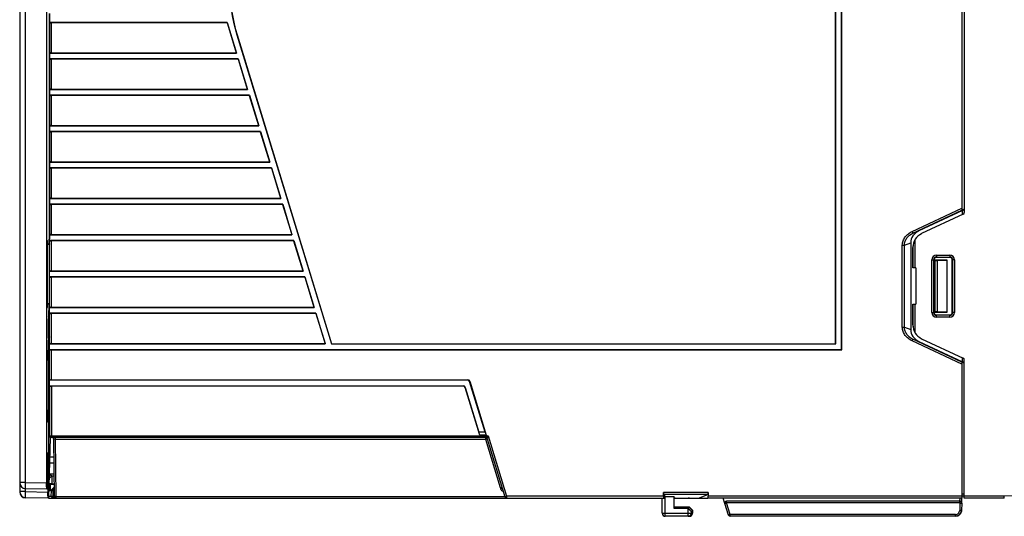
# Model space of a CAD drawing. Header units: millimetres. Extents: x -536 to 1170, y -857 to -283.
# Tile 26 of 38: x 613 to 776, y -551 to -469. Entities that reach past the tile are written whole.
import ezdxf

# ---------------------------------------------------------------- set-up
doc = ezdxf.new("R2010")
doc.units = ezdxf.units.MM
doc.header["$LTSCALE"] = 30.734
doc.layers.get('0').update_dxf_attribs({"linetype": 'CONTINUOUS'})

msp = doc.modelspace()

# ---------------------------------------------------------------- linework, layer by layer
at = {"linetype": 'Continuous'}
for p, q in [((613, -378.8), (613, -546.68)), ((613.98, -545.17), (613.98, -378.79)), ((617.45, -378.73), (617.45, -545.23)), ((748.73, -523.21), (748.73, -396.25)), ((748.76, -523.24), (748.76, -396.22)), ((747.75, -522.23), (747.75, -397.23)), ((747.77, -522.25), (747.77, -397.21)), ((768.6, -423.26), (768.6, -500.2)), ((769, -422.89), (769, -500.58)), ((617.9, -467.7), (617.9, -504.93)), ((617.9, -505.76), (617.9, -467.7)), ((617.9, -505.76), (617.9, -467.7)), ((617.93, -469.21), (617.93, -468.25)), ((617.93, -474.25), (617.93, -469.21)), ((647.26, -469.21), (617.93, -469.21)), ((618.23, -474.22), (618.23, -469.24)), ((647.24, -469.24), (618.23, -469.24)), ((647.26, -469.21), (647.24, -469.24)), ((647.24, -469.24), (648.76, -474.22)), ((647.26, -469.21), (648.8, -474.25)), ((648.87, -471.22), (664.48, -522.25)), ((648.89, -471.21), (664.49, -522.23)), ((617.93, -475.21), (617.93, -474.25)), ((617.93, -474.25), (648.8, -474.25)), ((618.23, -474.22), (648.76, -474.22)), ((648.8, -474.25), (648.76, -474.22)), ((617.93, -480.25), (617.93, -475.21)), ((649.09, -475.21), (617.93, -475.21)), ((618.23, -480.22), (618.23, -475.24)), ((649.07, -475.24), (618.23, -475.24)), ((649.09, -475.21), (649.07, -475.24)), ((649.07, -475.24), (650.59, -480.22)), ((649.09, -475.21), (650.63, -480.25)), ((617.93, -481.21), (617.93, -480.25)), ((617.93, -480.25), (650.63, -480.25)), ((617.93, -486.25), (617.93, -481.21)), ((650.93, -481.21), (617.93, -481.21)), ((618.23, -480.22), (650.59, -480.22)), ((618.23, -486.22), (618.23, -481.24)), ((650.9, -481.24), (618.23, -481.24)), ((650.63, -480.25), (650.59, -480.22)), ((650.93, -481.21), (650.9, -481.24)), ((650.9, -481.24), (652.43, -486.22)), ((650.93, -481.21), (652.47, -486.25)), ((617.93, -487.21), (617.93, -486.25)), ((617.93, -486.25), (652.47, -486.25)), ((617.93, -492.25), (617.93, -487.21)), ((652.76, -487.21), (617.93, -487.21)), ((618.23, -486.22), (652.43, -486.22)), ((618.23, -492.22), (618.23, -487.24)), ((652.74, -487.24), (618.23, -487.24)), ((652.47, -486.25), (652.43, -486.22)), ((652.76, -487.21), (652.74, -487.24)), ((652.74, -487.24), (654.26, -492.22)), ((652.76, -487.21), (654.3, -492.25)), ((617.93, -493.21), (617.93, -492.25)), ((617.93, -492.25), (654.3, -492.25)), ((618.23, -492.22), (654.26, -492.22)), ((654.3, -492.25), (654.26, -492.22)), ((617.93, -498.25), (617.93, -493.21)), ((654.6, -493.21), (617.93, -493.21)), ((618.23, -498.22), (618.23, -493.24)), ((654.57, -493.24), (618.23, -493.24)), ((654.6, -493.21), (654.57, -493.24)), ((654.57, -493.24), (656.09, -498.22)), ((654.6, -493.21), (656.14, -498.25)), ((617.93, -499.21), (617.93, -498.25)), ((617.93, -498.25), (656.14, -498.25)), ((618.23, -498.22), (656.09, -498.22)), ((656.14, -498.25), (656.09, -498.22)), ((617.93, -504.25), (617.93, -499.21)), ((656.43, -499.21), (617.93, -499.21)), ((618.23, -504.22), (618.23, -499.24)), ((656.41, -499.24), (618.23, -499.24)), ((656.43, -499.21), (656.41, -499.24)), ((656.41, -499.24), (657.93, -504.22)), ((656.43, -499.21), (657.97, -504.25)), ((760.39, -503.7), (768.6, -499.87)), ((760.51, -503.97), (768.6, -500.2)), ((768.7, -500.24), (761.5, -503.6)), ((769, -500.01), (768.6, -500.2)), ((768.7, -500.24), (769, -500.12)), ((768.7, -500.91), (768.7, -500.24)), ((768.83, -500.85), (761.95, -504.06)), ((760.39, -503.7), (760.51, -503.97)), ((760.51, -503.97), (761.5, -503.6)), ((617.6, -505.22), (617.55, -505.21)), ((617.6, -505.22), (617.58, -505.22)), ((617.8, -505.53), (617.8, -505.76)), ((617.9, -504.93), (617.83, -505.01)), ((617.93, -505.21), (617.93, -504.25)), ((617.93, -504.25), (657.97, -504.25)), ((617.93, -510.25), (617.93, -505.21)), ((658.26, -505.21), (617.93, -505.21)), ((618.23, -504.22), (657.93, -504.22)), ((618.23, -510.22), (618.23, -505.24)), ((658.24, -505.24), (618.23, -505.24)), ((657.97, -504.25), (657.93, -504.22)), ((658.26, -505.21), (658.24, -505.24)), ((658.24, -505.24), (659.76, -510.22)), ((658.26, -505.21), (659.81, -510.25)), ((759.11, -505.95), (760.14, -505.57)), ((760.14, -505.57), (760.14, -519.9)), ((760.8, -505.14), (760.8, -509.73)), ((617.62, -505.72), (617.53, -505.71)), ((617.54, -505.71), (617.54, -515.76)), ((617.54, -505.76), (617.9, -505.76)), ((617.54, -505.76), (617.9, -505.76)), ((617.54, -505.81), (617.89, -505.81)), ((617.62, -505.76), (617.62, -505.72)), ((617.89, -505.81), (617.89, -515.66)), ((617.9, -505.76), (617.91, -505.81)), ((758.76, -505.95), (759.11, -505.95)), ((758.76, -519.51), (758.76, -505.95)), ((759.11, -519.51), (759.11, -505.95)), ((760.5, -506.33), (760.5, -509.73)), ((760.5, -509.73), (760.5, -506.33)), ((763.64, -508.38), (764, -508.38)), ((763.64, -517.08), (763.64, -508.38)), ((763.94, -517.08), (763.94, -508.38)), ((764, -508.38), (764, -517.08)), ((766.19, -508.45), (764.12, -508.45)), ((764.12, -508.45), (764.15, -508.48)), ((764.12, -508.45), (764.12, -517.02)), ((764.15, -508.48), (764.55, -508.48)), ((764.15, -516.98), (764.15, -508.48)), ((764.4, -507.62), (766.6, -507.62)), ((764.4, -507.62), (764.4, -507.98)), ((764.4, -507.92), (766.6, -507.92)), ((766.6, -507.98), (764.4, -507.98)), ((764.55, -508.48), (766.18, -508.45)), ((764.55, -516.98), (764.55, -508.48)), ((766.18, -517.01), (766.18, -508.45)), ((766.19, -508.45), (766.18, -508.45)), ((766.19, -517.02), (766.19, -508.45)), ((766.6, -507.62), (766.6, -507.98)), ((767.36, -508.38), (767.01, -508.38)), ((767.01, -517.08), (767.01, -508.38)), ((767.06, -508.38), (767.06, -517.08)), ((767.36, -508.38), (767.36, -517.08)), ((617.93, -511.21), (617.93, -510.25)), ((617.93, -510.25), (659.81, -510.25)), ((618.23, -510.22), (659.76, -510.22)), ((659.81, -510.25), (659.76, -510.22)), ((761, -509.73), (760.5, -509.73)), ((761, -509.73), (761, -515.73)), ((617.93, -516.25), (617.93, -511.21)), ((660.1, -511.21), (617.93, -511.21)), ((618.23, -516.22), (618.23, -511.24)), ((660.08, -511.24), (618.23, -511.24)), ((660.1, -511.21), (660.08, -511.24)), ((660.08, -511.24), (661.6, -516.22)), ((660.1, -511.21), (661.64, -516.25)), ((617.89, -515.66), (617.54, -515.66)), ((617.9, -515.7), (617.54, -515.7)), ((617.9, -515.7), (617.54, -515.7)), ((617.54, -515.76), (617.62, -515.75)), ((617.55, -516.25), (617.6, -516.25)), ((617.58, -516.25), (617.6, -516.25)), ((617.61, -516.24), (617.61, -516.22)), ((617.62, -515.75), (617.62, -515.7)), ((617.84, -517.71), (617.88, -515.7)), ((617.89, -515.66), (617.9, -515.7)), ((617.9, -537.43), (617.9, -515.7)), ((617.9, -537.43), (617.9, -515.7)), ((617.93, -517.21), (617.93, -516.25)), ((617.93, -516.25), (661.64, -516.25)), ((618.23, -516.22), (661.6, -516.22)), ((661.64, -516.25), (661.6, -516.22)), ((760.5, -515.73), (761, -515.73)), ((760.5, -515.73), (760.5, -519.14)), ((760.5, -519.14), (760.5, -515.73)), ((760.8, -515.73), (760.8, -520.33)), ((764.12, -517.02), (764.15, -516.98)), ((764.12, -517.02), (766.19, -517.02)), ((764.55, -516.98), (764.15, -516.98)), ((766.18, -517.01), (764.55, -516.98)), ((617.75, -517.82), (617.84, -517.71)), ((617.93, -522.25), (617.93, -517.21)), ((661.93, -517.21), (617.93, -517.21)), ((618.23, -522.22), (618.23, -517.24)), ((661.91, -517.24), (618.23, -517.24)), ((661.93, -517.21), (661.91, -517.24)), ((661.91, -517.24), (663.43, -522.22)), ((661.93, -517.21), (663.47, -522.25)), ((763.64, -517.08), (764, -517.08)), ((764.4, -517.49), (766.6, -517.49)), ((764.4, -517.84), (764.4, -517.49)), ((766.6, -517.54), (764.4, -517.54)), ((766.6, -517.84), (764.4, -517.84)), ((766.6, -517.84), (766.6, -517.49)), ((767.36, -517.08), (767.01, -517.08)), ((617.71, -519.32), (617.71, -520.15)), ((617.71, -519.32), (617.9, -519.32)), ((617.93, -520.15), (617.71, -520.15)), ((758.76, -519.51), (759.11, -519.51)), ((759.11, -519.51), (760.14, -519.9)), ((617.7, -524.91), (617.76, -521.66)), ((617.75, -521.66), (617.76, -521.66)), ((617.75, -521.66), (617.76, -521.66)), ((760.39, -521.77), (760.51, -521.5)), ((768.6, -525.6), (760.39, -521.77)), ((760.51, -521.5), (761.5, -521.87)), ((768.6, -525.27), (760.51, -521.5)), ((761.5, -521.87), (768.7, -525.22)), ((761.95, -521.41), (768.83, -524.62)), ((617.93, -523.21), (617.93, -522.25)), ((617.93, -522.25), (663.47, -522.25)), ((617.93, -528.25), (617.93, -523.21)), ((617.93, -523.21), (748.73, -523.21)), ((618.23, -522.22), (663.43, -522.22)), ((618.23, -528.22), (618.23, -523.24)), ((618.23, -523.24), (748.76, -523.24)), ((663.47, -522.25), (663.43, -522.22)), ((664.48, -522.25), (747.77, -522.25)), ((664.49, -522.23), (747.75, -522.23)), ((748.76, -523.24), (748.73, -523.21)), ((768.7, -525.22), (768.7, -524.56)), ((769, -547.73), (769, -524.89)), ((617.69, -526.09), (617.69, -533.13)), ((617.69, -526.09), (617.9, -526.09)), ((769, -525.45), (768.6, -525.26)), ((768.6, -525.26), (768.6, -547.73)), ((769, -525.35), (768.7, -525.22)), ((617.93, -529.21), (617.93, -528.25)), ((687.02, -528.25), (617.93, -528.25)), ((618.23, -528.22), (687.02, -528.22)), ((687.02, -528.22), (687.02, -528.25)), ((687.32, -528.44), (687.29, -528.45)), ((687.32, -528.44), (690.04, -537.33)), ((617.93, -529.21), (617.93, -537.43)), ((617.93, -529.21), (686.28, -529.21)), ((618.23, -529.24), (618.23, -537.73)), ((686.28, -529.24), (618.23, -529.24)), ((686.28, -529.21), (686.28, -529.24)), ((686.59, -529.44), (686.56, -529.45)), ((688.97, -537.33), (686.56, -529.45)), ((686.59, -529.44), (688.85, -536.83)), ((689.85, -536.83), (687.29, -528.45)), ((617.93, -533.13), (617.69, -533.13)), ((617.74, -535.23), (617.77, -535.23)), ((617.77, -535.23), (617.77, -547.73)), ((617.83, -547.73), (618.09, -537.73)), ((617.93, -537.43), (690.37, -537.43)), ((689.92, -537.73), (618.23, -537.73)), ((689.92, -537.73), (618.23, -537.73)), ((618.57, -538.02), (618.67, -547.44)), ((618.87, -538.02), (618.97, -547.44)), ((618.87, -538.02), (689.92, -538.02)), ((689.85, -536.83), (688.85, -536.83)), ((688.97, -537.33), (688.85, -536.83)), ((690.04, -537.33), (688.97, -537.33)), ((689.85, -536.83), (690.04, -537.33)), ((690.37, -537.43), (689.92, -537.73)), ((689.92, -537.73), (689.92, -538.02)), ((689.92, -538.02), (692.35, -545.96)), ((690.37, -537.43), (690.21, -537.95)), ((690.21, -537.95), (693.14, -547.52)), ((690.21, -537.95), (693.14, -547.52)), ((690.37, -537.43), (693.42, -547.43)), ((617.54, -542.73), (617.54, -545.23)), ((617.54, -542.73), (617.67, -542.73)), ((617.67, -542.73), (617.67, -546.73)), ((617.98, -541.93), (618.61, -541.93)), ((618.3, -544.04), (617.92, -544.42)), ((618.63, -543.78), (617.94, -543.78)), ((617.94, -543.8), (618.3, -544.04)), ((618.3, -544.04), (618.63, -544.04)), ((613.98, -545.17), (613, -545.17)), ((613.98, -545.17), (617.45, -545.23)), ((613.98, -546.66), (613.98, -546.17)), ((617.47, -546.23), (613.98, -546.17)), ((618.32, -545.37), (617.89, -545.37)), ((618.08, -545.46), (617.89, -545.39)), ((618.1, -546.52), (618.08, -545.46)), ((618.65, -545.46), (618.08, -545.46)), ((618.1, -546.52), (618.58, -546.03)), ((618.66, -546.1), (618.24, -546.52)), ((618.32, -545.37), (618.65, -545.37)), ((618.66, -546.03), (618.58, -546.03)), ((692.4, -546.19), (692.42, -546.19)), ((692.42, -546.19), (692.42, -546.19)), ((613.98, -546.66), (613, -546.66)), ((613.98, -546.66), (617.67, -546.73)), ((617.7, -547.73), (613.98, -547.66)), ((617.77, -547.73), (617.7, -547.73)), ((617.77, -547.73), (617.73, -547.73)), ((617.83, -547.73), (617.77, -547.73)), ((617.83, -547.73), (618.97, -547.73)), ((617.84, -547.43), (618.21, -547.43)), ((618.24, -546.52), (618.1, -546.52)), ((618.21, -547.43), (618.24, -546.52)), ((618.21, -547.43), (618.51, -547.43)), ((618.51, -547.43), (618.54, -546.53)), ((618.51, -547.73), (618.51, -547.43)), ((618.51, -547.43), (618.67, -547.43)), ((618.66, -546.41), (618.54, -546.53)), ((618.54, -546.53), (618.66, -546.53)), ((618.97, -547.44), (618.97, -547.73)), ((618.97, -547.44), (693.14, -547.44)), ((618.97, -547.73), (719.6, -547.73)), ((693.42, -547.43), (693.14, -547.52)), ((719.3, -547.43), (693.42, -547.43)), ((693.42, -547.43), (693.42, -547.73)), ((693.42, -547.73), (719.6, -547.73)), ((719.1, -550.23), (719.1, -547.73)), ((726.69, -546.81), (719.3, -546.81)), ((719.3, -547.43), (719.3, -546.81)), ((726.66, -547.11), (719.31, -547.11)), ((719.31, -547.11), (719.6, -547.47)), ((719.6, -547.47), (721.1, -547.47)), ((719.6, -550.73), (719.6, -547.47)), ((719.6, -550.23), (719.6, -547.73)), ((721.1, -549.43), (721.1, -547.47)), ((721.23, -547.73), (721.1, -547.73)), ((721.1, -547.73), (726.64, -547.73)), ((721.1, -547.73), (726.64, -547.73)), ((723.59, -547.73), (723.38, -547.73)), ((725.1, -547.73), (726.66, -547.11)), ((768.6, -547.73), (726.66, -547.73)), ((726.69, -546.81), (726.69, -547.43)), ((768.6, -547.43), (726.69, -547.43)), ((729.46, -548.62), (729.19, -547.73)), ((729.46, -548.62), (729.19, -547.73)), ((768.28, -548.23), (768.3, -547.73)), ((768.57, -548.53), (768.6, -547.73)), ((768.57, -548.53), (768.6, -547.73)), ((768.6, -547.03), (769, -547.03)), ((768.6, -547.33), (769, -547.33)), ((775.6, -547.43), (769, -547.43)), ((775.6, -547.73), (769, -547.73)), ((775.6, -547.73), (769, -547.73)), ((785.7, -547.08), (775.6, -547.43)), ((775.6, -547.58), (775.6, -547.43)), ((723.59, -549.23), (721.1, -549.23)), ((723.59, -549.23), (721.1, -549.23)), ((723.42, -549.43), (721.1, -549.43)), ((723.41, -549.43), (723.6, -549.23)), ((723.42, -550.73), (723.42, -549.43)), ((730.04, -550.52), (729.46, -548.63)), ((730.04, -550.52), (729.46, -548.63)), ((729.67, -548.25), (729.75, -548.24)), ((768.27, -548.24), (729.75, -548.24)), ((729.75, -548.53), (729.75, -548.24)), ((768.27, -548.53), (729.75, -548.53)), ((730.32, -550.42), (729.75, -548.53)), ((768.27, -548.53), (768.23, -549.75)), ((768.27, -548.23), (768.27, -548.24)), ((768.27, -548.53), (768.27, -548.24)), ((768.57, -548.55), (768.53, -549.77)), ((768.57, -548.55), (768.53, -549.77)), ((719.1, -550.23), (724.09, -550.23)), ((719.6, -550.23), (724.09, -550.23)), ((723.59, -550.73), (719.6, -550.73)), ((723.92, -549.92), (724.09, -549.75)), ((723.92, -550.23), (723.92, -549.92)), ((724.09, -549.75), (724.09, -550.23)), ((724.09, -549.75), (724.09, -550.23)), ((767.53, -550.42), (730.32, -550.42)), ((730.32, -550.73), (730.32, -550.42)), ((767.53, -550.73), (730.32, -550.73)), ((767.53, -550.73), (730.32, -550.73))]:
    msp.add_line(p, q, dxfattribs=at)
for centre, radius, start, end in [((676.63, -462.73), 29.02, 163, 197), ((676.63, -462.73), 29, 163, 197), ((768.7, -500.58), 0.3, 295, 0), ((689.6, -507.28), 71.82, 178.4572, 178.6015), ((679.53, -507.02), 61.75, 178.4455, 178.6133), ((635.12, -505.8), 17.32, 177.9983, 178.4888), ((618.22, -532.56), 27.56, 90.6602, 90.8137), ((763, -506.33), 2.5, 115, 180), ((763, -506.33), 2.5, 170.8719, 180), ((764.4, -508.38), 0.76, 90, 180), ((764.4, -508.38), 0.46, 90, 180), ((766.6, -508.38), 0.76, 0, 90), ((766.6, -508.38), 0.46, 0, 90), ((599.07, -515.75), 18.55, 359.4178, 0.0275), ((607.59, -515.85), 10.02, 358.5287, 359.4819), ((618.75, -517.82), 0.993, 179.98, 210.1473), ((618.83, -517.7), 0.989, 180.0658, 185.461), ((618.85, -517.7), 1.01, 185.4724, 198.9273), ((618.78, -517.8), 1.03, 210.0713, 213.2763), ((764.4, -517.08), 0.76, 180, 270), ((764.4, -517.08), 0.46, 180, 270), ((766.6, -517.08), 0.76, 270, 0), ((766.6, -517.08), 0.46, 270, 0), ((763, -519.14), 2.5, 180, 245), ((763, -519.14), 2.5, 180, 189.2765), ((618.75, -521.65), 0.999, 149.9776, 179.9182), ((618.76, -521.66), 0.994, 150.8835, 157.4821), ((618.76, -521.66), 1, 147.5416, 150.8883), ((677.71, -526.01), 60.02, 178.9458, 180.0734), ((768.7, -524.89), 0.3, 0, 65), ((618.39, -524.64), 0.786, 230.0328, 233.2029), ((687.02, -528.53), 0.311, 16.9833, 90), ((687.02, -528.53), 0.279, 16.9833, 90), ((686.28, -529.53), 0.321, 17, 90), ((686.28, -529.53), 0.289, 17, 90), ((618.74, -535.23), 1, 149.0202, 179.9734), ((591.72, -538.29), 26.85, 0.7874, 1.1795), ((585.04, -538.39), 33.53, 0.6341, 0.8034), ((610.89, -538.2), 7.97, 1.2575, 1.9351), ((689.92, -538.03), 0.3, 17, 90), ((689.92, -538.03), 0.3, 17, 90), ((692.43, -546.23), 8.58, 106.4161, 106.9834), ((691.96, -544.62), 6.9, 105.8995, 106.4287), ((614, -545.17), 1, 180, 269), ((694.77, -553.97), 8.13, 105.7862, 106.8449), ((693, -546.01), 0.608, 205.5859, 214.5417), ((614, -546.66), 1, 180, 269), ((614, -546.69), 1, 180, 269), ((618.51, -547.43), 0.299, 224.7736, 240.2518), ((692.99, -546.01), 0.6, 240.0325, 249.1935), ((692.99, -546.01), 0.602, 249.2164, 256.4238), ((693.42, -547.43), 0.3, 197, 270), ((693.42, -547.43), 0.3, 197, 270), ((768.2, -547.23), 0.5, 324.612, 337.484), ((768.2, -547.23), 0.501, 337.5566, 346.6137), ((729.75, -548.54), 0.299, 116.2616, 128.4035), ((729.75, -548.54), 0.301, 105.2637, 116.1659), ((732.04, -556.06), 7.87, 106.9435, 108.0138), ((768.27, -548.54), 0.3, 357.9998, 90.0339), ((719.6, -550.23), 0.5, 180, 270), ((723.42, -550.23), 0.5, 270.0037, 348.6944), ((723.59, -550.23), 0.5, 270.0011, 314.7912), ((723.42, -550.23), 0.501, 348.6444, 359.9504), ((723.59, -550.23), 0.5, 314.784, 356.2242), ((723.6, -550.23), 0.493, 356.1482, 359.9929), ((730.32, -550.43), 0.3, 197, 270), ((730.32, -550.43), 0.3, 197, 270), ((732.76, -558.39), 8.33, 106.9748, 108.0152), ((767.53, -549.73), 1, 270, 358)]:
    msp.add_arc(centre, radius, start, end, dxfattribs=at)
for centre, major_axis, ratio, start_param, end_param in [((762.39, -505.39), (2.14, 0.8), 0.875131, 1.661063, 2.825829), ((617.55, -505.71), (0, 0.5), 0.026216, 7.293633, 7.850932), ((617.6, -505.72), (0, 0.5), 0.026156, 4.71315, 5.902968), ((764.4, -508.38), (0.406, 0), 1, 1.570187, 3.141593), ((766.6, -508.38), (0.405, 0), 1, 0, 1.570187), ((617.55, -515.75), (0, 0.5), 0.026216, -4.70934, -4.15204), ((764.4, -517.08), (0.406, 0), 1, 3.141593, 4.712999), ((766.6, -517.08), (0.405, 0), 1, -1.570187, 0), ((762.39, -520.07), (-2.14, 0.8), 0.875131, 0.315763, 1.48053), ((618.77, -535.23), (1, 0), 0.999657, 2.638815, 3.141593), ((617.6, -542.73), (0, 2.51), 0.026186, -1.570796, 1.570796), ((617.51, -545.23), (0, 1), 0.026209, 3.141588, 4.711475), ((719.31, -546.81), (0, 0.3), 0.028302, 1.570796, 3.106686), ((719.31, -547.43), (0, 0.3), 0.028302, 1.570796, 3.141593), ((726.66, -546.81), (0, 0.3), 0.087448, -3.106686, -1.570796), ((726.66, -547.43), (0, 0.3), 0.087448, -3.141593, -1.570796), ((729.74, -548.53), (-0.088, 0.287), 0.999334, -0.29652, 1.570796)]:
    msp.add_ellipse(centre, major_axis=major_axis, ratio=ratio, start_param=start_param, end_param=end_param, dxfattribs=at)
for points, knots in [([(617.93, -469.21), (617.93, -469.21), (617.94, -469.22), (617.96, -469.22), (617.99, -469.23), (618.04, -469.24), (618.12, -469.24), (618.19, -469.24), (618.23, -469.24)], [0, 0, 0, 0, 0.028467, 0.088009, 0.180284, 0.303208, 0.623336, 1, 1, 1, 1]), ([(618.23, -474.22), (618.19, -474.22), (618.12, -474.22), (618.04, -474.23), (617.99, -474.24), (617.96, -474.24), (617.94, -474.25), (617.93, -474.25), (617.93, -474.25)], [0, 0, 0, 0, 0.376664, 0.696792, 0.819716, 0.911991, 0.971533, 1, 1, 1, 1]), ([(617.93, -475.21), (617.93, -475.21), (617.94, -475.22), (617.96, -475.22), (617.99, -475.23), (618.04, -475.24), (618.12, -475.24), (618.19, -475.24), (618.23, -475.24)], [0, 0, 0, 0, 0.028467, 0.088009, 0.180284, 0.303208, 0.623336, 1, 1, 1, 1]), ([(618.23, -480.22), (618.19, -480.22), (618.12, -480.22), (618.04, -480.23), (617.99, -480.24), (617.96, -480.24), (617.94, -480.25), (617.93, -480.25), (617.93, -480.25)], [0, 0, 0, 0, 0.376664, 0.696792, 0.819716, 0.911991, 0.971533, 1, 1, 1, 1]), ([(617.93, -481.21), (617.93, -481.21), (617.94, -481.22), (617.96, -481.22), (617.99, -481.23), (618.04, -481.24), (618.12, -481.24), (618.19, -481.24), (618.23, -481.24)], [0, 0, 0, 0, 0.028467, 0.088009, 0.180284, 0.303208, 0.623336, 1, 1, 1, 1]), ([(618.23, -486.22), (618.19, -486.22), (618.12, -486.22), (618.04, -486.23), (617.99, -486.24), (617.96, -486.24), (617.94, -486.25), (617.93, -486.25), (617.93, -486.25)], [0, 0, 0, 0, 0.376664, 0.696792, 0.819716, 0.911991, 0.971533, 1, 1, 1, 1]), ([(617.93, -487.21), (617.93, -487.21), (617.94, -487.22), (617.96, -487.22), (617.99, -487.23), (618.04, -487.24), (618.12, -487.24), (618.19, -487.24), (618.23, -487.24)], [0, 0, 0, 0, 0.028467, 0.088009, 0.180284, 0.303208, 0.623336, 1, 1, 1, 1]), ([(618.23, -492.22), (618.19, -492.22), (618.12, -492.22), (618.04, -492.23), (617.99, -492.24), (617.96, -492.24), (617.94, -492.25), (617.93, -492.25), (617.93, -492.25)], [0, 0, 0, 0, 0.376664, 0.696792, 0.819716, 0.911991, 0.971533, 1, 1, 1, 1]), ([(617.93, -493.21), (617.93, -493.21), (617.94, -493.22), (617.96, -493.22), (617.99, -493.23), (618.04, -493.24), (618.12, -493.24), (618.19, -493.24), (618.23, -493.24)], [0, 0, 0, 0, 0.028467, 0.088009, 0.180284, 0.303208, 0.623336, 1, 1, 1, 1]), ([(618.23, -498.22), (618.19, -498.22), (618.12, -498.22), (618.04, -498.23), (617.99, -498.24), (617.96, -498.24), (617.94, -498.25), (617.93, -498.25), (617.93, -498.25)], [0, 0, 0, 0, 0.376664, 0.696792, 0.819716, 0.911991, 0.971533, 1, 1, 1, 1]), ([(617.93, -499.21), (617.93, -499.21), (617.94, -499.22), (617.96, -499.22), (617.99, -499.23), (618.04, -499.24), (618.12, -499.24), (618.19, -499.24), (618.23, -499.24)], [0, 0, 0, 0, 0.028467, 0.088009, 0.180284, 0.303208, 0.623336, 1, 1, 1, 1]), ([(758.76, -505.95), (758.76, -505.71), (758.86, -505.22), (759.22, -504.57), (759.74, -504.05), (760.16, -503.8), (760.39, -503.7)], [0, 0, 0, 0, 0.249813, 0.499752, 0.749854, 1, 1, 1, 1]), ([(759.11, -505.95), (759.11, -505.74), (759.19, -505.31), (759.6, -504.56), (760.13, -504.15), (760.51, -503.97)], [0, 0, 0, 0, 0.250789, 0.501694, 1, 1, 1, 1]), ([(617.55, -505.22), (617.55, -505.22), (617.55, -505.23), (617.54, -505.25), (617.54, -505.28), (617.54, -505.31), (617.54, -505.32)], [0, 0, 0, 0, 0.067913, 0.261492, 0.575415, 1, 1, 1, 1]), ([(617.55, -505.22), (617.55, -505.22), (617.55, -505.22), (617.55, -505.23), (617.54, -505.25), (617.54, -505.28), (617.54, -505.31), (617.54, -505.32)], [0, 0, 0, 0, 0.018938, 0.068699, 0.262114, 0.575773, 1, 1, 1, 1]), ([(617.54, -505.32), (617.54, -505.33), (617.54, -505.37), (617.54, -505.42), (617.54, -505.45)], [0, 0, 0, 0, 0.221439, 1, 1, 1, 1]), ([(617.61, -505.25), (617.61, -505.25), (617.61, -505.24), (617.6, -505.23), (617.6, -505.22)], [0, 0, 0, 0, 0.340363, 1, 1, 1, 1]), ([(617.6, -505.22), (617.6, -505.22), (617.6, -505.22), (617.6, -505.22), (617.6, -505.22)], [0, 0, 0, 0, 0.696706, 1, 1, 1, 1]), ([(617.61, -505.25), (617.61, -505.25), (617.61, -505.24), (617.6, -505.23), (617.6, -505.22), (617.6, -505.22), (617.6, -505.22)], [0, 0, 0, 0, 0.422535, 0.725724, 0.918733, 1, 1, 1, 1]), ([(617.89, -505.51), (617.88, -505.51), (617.86, -505.52), (617.83, -505.52), (617.81, -505.52), (617.8, -505.53), (617.8, -505.53)], [0, 0, 0, 0, 0.405134, 0.710364, 0.909573, 1, 1, 1, 1]), ([(617.84, -505.52), (617.83, -505.52), (617.82, -505.52), (617.81, -505.52), (617.8, -505.53)], [0, 0, 0, 0, 0.698592, 1, 1, 1, 1]), ([(617.83, -505.01), (617.82, -505.01), (617.82, -505.03), (617.82, -505.07), (617.82, -505.13), (617.81, -505.17), (617.81, -505.2)], [0, 0, 0, 0, 0.089262, 0.300745, 0.611959, 1, 1, 1, 1]), ([(617.83, -505.01), (617.82, -505.01), (617.82, -505.02), (617.82, -505.04), (617.82, -505.07), (617.82, -505.12), (617.81, -505.17), (617.81, -505.24), (617.81, -505.3), (617.81, -505.35)], [0, 0, 0, 0, 0.028324, 0.093085, 0.190158, 0.314785, 0.462327, 0.628342, 1, 1, 1, 1]), ([(617.89, -505.51), (617.89, -505.51), (617.87, -505.52), (617.85, -505.52), (617.84, -505.52)], [0, 0, 0, 0, 0.285159, 1, 1, 1, 1]), ([(618.23, -504.22), (618.19, -504.22), (618.12, -504.22), (618.04, -504.23), (617.99, -504.24), (617.96, -504.24), (617.94, -504.25), (617.93, -504.25), (617.93, -504.25)], [0, 0, 0, 0, 0.376664, 0.696792, 0.819716, 0.911991, 0.971533, 1, 1, 1, 1]), ([(617.93, -505.21), (617.93, -505.21), (617.94, -505.22), (617.96, -505.22), (617.99, -505.23), (618.04, -505.24), (618.12, -505.24), (618.19, -505.24), (618.23, -505.24)], [0, 0, 0, 0, 0.028467, 0.088009, 0.180284, 0.303208, 0.623336, 1, 1, 1, 1]), ([(618.23, -510.22), (618.19, -510.22), (618.12, -510.22), (618.04, -510.23), (617.99, -510.24), (617.96, -510.24), (617.94, -510.25), (617.93, -510.25), (617.93, -510.25)], [0, 0, 0, 0, 0.376664, 0.696792, 0.819716, 0.911991, 0.971533, 1, 1, 1, 1]), ([(617.93, -511.21), (617.93, -511.21), (617.94, -511.22), (617.96, -511.22), (617.99, -511.23), (618.04, -511.24), (618.12, -511.24), (618.19, -511.24), (618.23, -511.24)], [0, 0, 0, 0, 0.028467, 0.088009, 0.180284, 0.303208, 0.623336, 1, 1, 1, 1]), ([(617.54, -516.02), (617.54, -516.05), (617.54, -516.11), (617.54, -516.17), (617.54, -516.21), (617.54, -516.24), (617.55, -516.24), (617.55, -516.25), (617.55, -516.25)], [0, 0, 0, 0, 0.412237, 0.729327, 0.845137, 0.929681, 0.981471, 1, 1, 1, 1]), ([(617.54, -516.02), (617.54, -516.05), (617.54, -516.1), (617.54, -516.15), (617.54, -516.19), (617.54, -516.21), (617.54, -516.24), (617.55, -516.24), (617.55, -516.25), (617.55, -516.25)], [0, 0, 0, 0, 0.412236, 0.584298, 0.729328, 0.845138, 0.929681, 0.981471, 1, 1, 1, 1]), ([(617.6, -516.25), (617.6, -516.25), (617.6, -516.24), (617.6, -516.24), (617.61, -516.24)], [0, 0, 0, 0, 0.289486, 1, 1, 1, 1]), ([(617.61, -516.22), (617.61, -516.21), (617.61, -516.17), (617.61, -516.14), (617.61, -516.11)], [0, 0, 0, 0, 0.190812, 1, 1, 1, 1]), ([(618.23, -516.22), (618.19, -516.22), (618.12, -516.22), (618.04, -516.23), (617.99, -516.24), (617.96, -516.24), (617.94, -516.25), (617.93, -516.25), (617.93, -516.25)], [0, 0, 0, 0, 0.376664, 0.696792, 0.819716, 0.911991, 0.971533, 1, 1, 1, 1]), ([(617.75, -517.82), (617.75, -517.82), (617.75, -517.83), (617.74, -517.86), (617.74, -517.9), (617.74, -517.98), (617.73, -518.1), (617.73, -518.29), (617.72, -518.51), (617.72, -518.86), (617.71, -519.13), (617.71, -519.32)], [0, 0, 0, 0, 0.00869, 0.025855, 0.051741, 0.086455, 0.180956, 0.305525, 0.455449, 0.625417, 1, 1, 1, 1]), ([(617.74, -517.9), (617.74, -517.98), (617.73, -518.16), (617.72, -518.63), (617.71, -519.03), (617.71, -519.32)], [0, 0, 0, 0, 0.154645, 0.38828, 1, 1, 1, 1]), ([(617.75, -517.82), (617.75, -517.82), (617.75, -517.86), (617.74, -517.88), (617.74, -517.9)], [0, 0, 0, 0, 0.309166, 1, 1, 1, 1]), ([(617.93, -517.21), (617.93, -517.21), (617.94, -517.22), (617.96, -517.22), (617.99, -517.23), (618.04, -517.24), (618.12, -517.24), (618.19, -517.24), (618.23, -517.24)], [0, 0, 0, 0, 0.028467, 0.088009, 0.180284, 0.303208, 0.623336, 1, 1, 1, 1]), ([(617.71, -520.15), (617.71, -520.34), (617.72, -520.61), (617.72, -520.96), (617.73, -521.18), (617.73, -521.37), (617.74, -521.49), (617.74, -521.57), (617.74, -521.61), (617.75, -521.63), (617.75, -521.65), (617.75, -521.65)], [0, 0, 0, 0, 0.374601, 0.544576, 0.694502, 0.819071, 0.913568, 0.948276, 0.974154, 0.991311, 1, 1, 1, 1]), ([(760.39, -521.77), (760.16, -521.67), (759.74, -521.42), (759.22, -520.89), (758.86, -520.24), (758.76, -519.76), (758.76, -519.51)], [0, 0, 0, 0, 0.250146, 0.500248, 0.750187, 1, 1, 1, 1]), ([(760.51, -521.5), (760.13, -521.32), (759.6, -520.9), (759.19, -520.15), (759.11, -519.72), (759.11, -519.51)], [0, 0, 0, 0, 0.498306, 0.749211, 1, 1, 1, 1]), ([(617.76, -521.66), (617.76, -521.68), (617.77, -521.76), (617.81, -521.84), (617.84, -521.89)], [0, 0, 0, 0, 0.238931, 1, 1, 1, 1]), ([(618.23, -522.22), (618.19, -522.22), (618.12, -522.22), (618.04, -522.23), (617.99, -522.24), (617.96, -522.24), (617.94, -522.25), (617.93, -522.25), (617.93, -522.25)], [0, 0, 0, 0, 0.376664, 0.696792, 0.819716, 0.911991, 0.971533, 1, 1, 1, 1]), ([(617.93, -523.21), (617.93, -523.21), (617.94, -523.22), (617.96, -523.22), (617.99, -523.23), (618.04, -523.24), (618.12, -523.24), (618.19, -523.24), (618.23, -523.24)], [0, 0, 0, 0, 0.028467, 0.088009, 0.180284, 0.303208, 0.623336, 1, 1, 1, 1]), ([(617.89, -525.24), (617.83, -525.2), (617.74, -525.1), (617.7, -524.97), (617.7, -524.91)], [0, 0, 0, 0, 0.552616, 1, 1, 1, 1]), ([(618.23, -528.22), (618.19, -528.22), (618.12, -528.22), (618.04, -528.23), (617.99, -528.24), (617.96, -528.24), (617.94, -528.25), (617.93, -528.25), (617.93, -528.25)], [0, 0, 0, 0, 0.376664, 0.696792, 0.819716, 0.911991, 0.971533, 1, 1, 1, 1]), ([(617.93, -529.21), (617.93, -529.21), (617.94, -529.22), (617.96, -529.22), (617.99, -529.23), (618.04, -529.24), (618.12, -529.24), (618.19, -529.24), (618.23, -529.24)], [0, 0, 0, 0, 0.028467, 0.088009, 0.180284, 0.303208, 0.623336, 1, 1, 1, 1]), ([(617.73, -535.13), (617.72, -535.03), (617.71, -534.78), (617.69, -534.11), (617.69, -533.55), (617.69, -533.13)], [0, 0, 0, 0, 0.148894, 0.381486, 1, 1, 1, 1]), ([(617.74, -535.23), (617.74, -535.23), (617.74, -535.22), (617.73, -535.18), (617.73, -535.14), (617.72, -535.07), (617.72, -534.98), (617.71, -534.83), (617.7, -534.6), (617.7, -534.29), (617.69, -533.93), (617.69, -533.54), (617.69, -533.27), (617.69, -533.13)], [0, 0, 0, 0, 0.007105, 0.021496, 0.044478, 0.077062, 0.119035, 0.169675, 0.294166, 0.44532, 0.617721, 0.805249, 1, 1, 1, 1]), ([(617.74, -535.23), (617.74, -535.23), (617.73, -535.19), (617.73, -535.16), (617.73, -535.13)], [0, 0, 0, 0, 0.294373, 1, 1, 1, 1]), ([(617.97, -537.58), (617.97, -537.57), (617.97, -537.57), (617.96, -537.56), (617.96, -537.56), (617.96, -537.56), (617.96, -537.56), (617.96, -537.56), (617.96, -537.55), (617.96, -537.55), (617.96, -537.55), (617.95, -537.54), (617.95, -537.54), (617.95, -537.54), (617.95, -537.53), (617.95, -537.53), (617.95, -537.53), (617.95, -537.53), (617.95, -537.52), (617.95, -537.52), (617.94, -537.51), (617.94, -537.51), (617.94, -537.51), (617.94, -537.51), (617.94, -537.51), (617.94, -537.51), (617.94, -537.5), (617.94, -537.5), (617.94, -537.49), (617.94, -537.49), (617.94, -537.49), (617.94, -537.48), (617.94, -537.48), (617.94, -537.48), (617.94, -537.48), (617.94, -537.47), (617.94, -537.47), (617.93, -537.46), (617.93, -537.46), (617.93, -537.46), (617.93, -537.46), (617.93, -537.45), (617.93, -537.45), (617.93, -537.45), (617.93, -537.44), (617.93, -537.44), (617.93, -537.43)], [0, 0, 0, 0, 0.0625, 0.09375, 0.125, 0.140625, 0.15625, 0.164062, 0.171875, 0.1875, 0.21875, 0.25, 0.28125, 0.3125, 0.328125, 0.335938, 0.34375, 0.359375, 0.375, 0.4375, 0.46875, 0.484375, 0.492188, 0.5, 0.507812, 0.515625, 0.53125, 0.5625, 0.625, 0.640625, 0.65625, 0.664062, 0.671875, 0.6875, 0.71875, 0.75, 0.78125, 0.8125, 0.828125, 0.835938, 0.84375, 0.859375, 0.875, 0.90625, 0.9375, 1, 1, 1, 1]), ([(618.09, -537.69), (618.08, -537.69), (618.08, -537.69), (618.07, -537.69), (618.07, -537.68), (618.07, -537.68), (618.07, -537.68), (618.06, -537.68), (618.06, -537.68), (618.06, -537.68), (618.06, -537.68), (618.06, -537.67), (618.05, -537.67), (618.05, -537.67), (618.04, -537.67), (618.04, -537.66), (618.04, -537.66), (618.04, -537.66), (618.04, -537.66), (618.04, -537.66), (618.04, -537.66), (618.03, -537.66), (618.03, -537.65), (618.03, -537.65), (618.02, -537.65), (618.02, -537.65), (618.02, -537.64), (618.02, -537.64), (618.02, -537.64), (618.02, -537.64), (618.01, -537.64), (618.01, -537.63), (618.01, -537.63), (618, -537.63), (618, -537.63), (618, -537.62), (618, -537.62), (618, -537.62), (618, -537.62), (617.99, -537.61), (617.99, -537.61), (617.99, -537.6), (617.99, -537.6), (617.98, -537.6), (617.98, -537.6), (617.98, -537.6), (617.98, -537.59), (617.98, -537.59), (617.97, -537.58), (617.97, -537.58), (617.97, -537.58)], [0, 0, 0, 0, 0.0625, 0.09375, 0.125, 0.140625, 0.15625, 0.164062, 0.171875, 0.179688, 0.1875, 0.21875, 0.25, 0.28125, 0.3125, 0.320312, 0.328125, 0.335938, 0.34375, 0.359375, 0.375, 0.40625, 0.4375, 0.46875, 0.484375, 0.492188, 0.5, 0.507812, 0.515625, 0.53125, 0.5625, 0.59375, 0.625, 0.640625, 0.65625, 0.664062, 0.671875, 0.6875, 0.71875, 0.75, 0.78125, 0.8125, 0.828125, 0.835938, 0.84375, 0.859375, 0.875, 0.90625, 0.9375, 1, 1, 1, 1]), ([(618.23, -537.73), (618.23, -537.73), (618.23, -537.73), (618.22, -537.73), (618.22, -537.73), (618.21, -537.73), (618.21, -537.73), (618.21, -537.73), (618.21, -537.73), (618.2, -537.73), (618.2, -537.73), (618.2, -537.73), (618.19, -537.73), (618.19, -537.73), (618.18, -537.73), (618.18, -537.73), (618.18, -537.73), (618.18, -537.73), (618.18, -537.73), (618.17, -537.73), (618.17, -537.73), (618.16, -537.72), (618.16, -537.72), (618.16, -537.72), (618.16, -537.72), (618.16, -537.72), (618.15, -537.72), (618.15, -537.72), (618.15, -537.72), (618.14, -537.72), (618.14, -537.72), (618.14, -537.72), (618.14, -537.72), (618.13, -537.72), (618.13, -537.72), (618.13, -537.71), (618.13, -537.71), (618.12, -537.71), (618.12, -537.71), (618.11, -537.71), (618.11, -537.71), (618.11, -537.71), (618.11, -537.71), (618.11, -537.7), (618.1, -537.7), (618.1, -537.7), (618.09, -537.7), (618.09, -537.7), (618.09, -537.69)], [0, 0, 0, 0, 0.0625, 0.09375, 0.125, 0.140625, 0.15625, 0.164062, 0.171875, 0.1875, 0.21875, 0.25, 0.28125, 0.3125, 0.328125, 0.335938, 0.34375, 0.359375, 0.375, 0.40625, 0.4375, 0.46875, 0.484375, 0.492188, 0.5, 0.507812, 0.515625, 0.53125, 0.5625, 0.59375, 0.625, 0.640625, 0.65625, 0.664062, 0.671875, 0.6875, 0.71875, 0.75, 0.78125, 0.8125, 0.828125, 0.835938, 0.84375, 0.859375, 0.875, 0.90625, 0.9375, 1, 1, 1, 1]), ([(618.87, -538.02), (618.83, -538.02), (618.77, -538.02), (618.7, -538.02), (618.65, -538.02), (618.62, -538.02), (618.59, -538.02), (618.58, -538.02), (618.57, -538.02), (618.57, -538.02)], [0, 0, 0, 0, 0.385445, 0.560036, 0.712015, 0.836046, 0.927154, 0.982232, 1, 1, 1, 1]), ([(618.85, -537.73), (618.85, -537.73), (618.85, -537.74), (618.85, -537.75), (618.86, -537.77), (618.86, -537.8), (618.86, -537.85), (618.86, -537.9), (618.86, -537.93)], [0, 0, 0, 0, 0.019842, 0.072444, 0.159, 0.276865, 0.595689, 1, 1, 1, 1]), ([(690.21, -537.95), (690.21, -537.94), (690.2, -537.95), (690.2, -537.95), (690.19, -537.95), (690.16, -537.95), (690.12, -537.97), (690.09, -537.97), (690.07, -537.98)], [0, 0, 0, 0, 0.019329, 0.071064, 0.155014, 0.270114, 0.58677, 1, 1, 1, 1]), ([(618.6, -540.98), (618.54, -540.98), (618.34, -540.99), (618.13, -540.99), (617.99, -540.98)], [0, 0, 0, 0, 0.295305, 1, 1, 1, 1]), ([(618.3, -544.04), (618.3, -544.05), (618.31, -544.06), (618.31, -544.08), (618.31, -544.11), (618.32, -544.17), (618.32, -544.27), (618.32, -544.42), (618.32, -544.62), (618.32, -544.84), (618.32, -545.1), (618.32, -545.28), (618.32, -545.37)], [0, 0, 0, 0, 0.006688, 0.021526, 0.04453, 0.075638, 0.161677, 0.278066, 0.422856, 0.593566, 0.787296, 1, 1, 1, 1]), ([(613.98, -546.17), (613.98, -546.17), (613.98, -546.16), (613.98, -546.15), (613.98, -546.13), (613.98, -546.09), (613.98, -546.05), (613.98, -545.98), (613.98, -545.87), (613.98, -545.72), (613.98, -545.55), (613.98, -545.37), (613.98, -545.24), (613.98, -545.17)], [0, 0, 0, 0, 0.005097, 0.019575, 0.043406, 0.07643, 0.118415, 0.168882, 0.29311, 0.444517, 0.617414, 0.805357, 1, 1, 1, 1]), ([(617.46, -546.16), (617.46, -546.04), (617.45, -545.73), (617.45, -545.42), (617.45, -545.23)], [0, 0, 0, 0, 0.398773, 1, 1, 1, 1]), ([(617.47, -546.23), (617.47, -546.23), (617.47, -546.22), (617.47, -546.21), (617.47, -546.19), (617.46, -546.17), (617.46, -546.16)], [0, 0, 0, 0, 0.071043, 0.260909, 0.571187, 1, 1, 1, 1]), ([(692.35, -545.96), (692.36, -545.97), (692.36, -545.99), (692.38, -546.02), (692.41, -546.03), (692.45, -546.02), (692.49, -546.03), (692.52, -546.01), (692.55, -546), (692.59, -546.01), (692.6, -546.05), (692.62, -546.07)], [0, 0, 0, 0, 0.138879, 0.20411, 0.266141, 0.400277, 0.525738, 0.642548, 0.697387, 0.753635, 1, 1, 1, 1]), ([(692.56, -546.14), (692.59, -546.14), (692.64, -546.12), (692.68, -546.11), (692.7, -546.11), (692.7, -546.11)], [0, 0, 0, 0, 0.689156, 0.897816, 1, 1, 1, 1]), ([(692.62, -546.07), (692.63, -546.08), (692.65, -546.09), (692.68, -546.09), (692.68, -546.09)], [0, 0, 0, 0, 0.573049, 1, 1, 1, 1]), ([(613.98, -547.59), (613.97, -547.47), (613.97, -547.16), (613.97, -546.85), (613.98, -546.66)], [0, 0, 0, 0, 0.398732, 1, 1, 1, 1]), ([(613.98, -547.66), (613.98, -547.66), (613.98, -547.66), (613.98, -547.64), (613.98, -547.62), (613.98, -547.6), (613.98, -547.59)], [0, 0, 0, 0, 0.071359, 0.261237, 0.571354, 1, 1, 1, 1]), ([(617.69, -547.65), (617.68, -547.53), (617.67, -547.22), (617.67, -546.91), (617.67, -546.73)], [0, 0, 0, 0, 0.398833, 1, 1, 1, 1]), ([(617.68, -547.44), (617.68, -547.39), (617.67, -547.15), (617.67, -546.91), (617.67, -546.73)], [0, 0, 0, 0, 0.214271, 1, 1, 1, 1]), ([(617.69, -547.65), (617.69, -547.64), (617.68, -547.57), (617.68, -547.49), (617.68, -547.44)], [0, 0, 0, 0, 0.194219, 1, 1, 1, 1]), ([(617.7, -547.73), (617.69, -547.73), (617.69, -547.72), (617.69, -547.71), (617.69, -547.68), (617.69, -547.66), (617.69, -547.65)], [0, 0, 0, 0, 0.071547, 0.261264, 0.571195, 1, 1, 1, 1]), ([(618.54, -546.53), (618.5, -546.53), (618.4, -546.53), (618.3, -546.52), (618.24, -546.52)], [0, 0, 0, 0, 0.376274, 1, 1, 1, 1]), ([(618.97, -547.44), (618.93, -547.44), (618.88, -547.44), (618.8, -547.44), (618.76, -547.44), (618.72, -547.44), (618.69, -547.44), (618.68, -547.44), (618.67, -547.44), (618.67, -547.44)], [0, 0, 0, 0, 0.385305, 0.5598, 0.711819, 0.835948, 0.927111, 0.982222, 1, 1, 1, 1]), ([(775.6, -547.73), (775.6, -547.73), (775.6, -547.73), (775.6, -547.72), (775.6, -547.71), (775.6, -547.69), (775.6, -547.67), (775.6, -547.63), (775.6, -547.6), (775.6, -547.58)], [0, 0, 0, 0, 0.017401, 0.068727, 0.152687, 0.268028, 0.413238, 0.585638, 1, 1, 1, 1]), ([(723.41, -549.43), (723.46, -549.48), (723.54, -549.57), (723.65, -549.67), (723.73, -549.75), (723.79, -549.8), (723.83, -549.84), (723.86, -549.87), (723.88, -549.89), (723.9, -549.9), (723.91, -549.91), (723.92, -549.92), (723.92, -549.92)], [0, 0, 0, 0, 0.33157, 0.49165, 0.64284, 0.7798, 0.840364, 0.893494, 0.93752, 0.970849, 0.992057, 1, 1, 1, 1]), ([(724.09, -549.75), (724.09, -549.75), (724.08, -549.74), (724.08, -549.73), (724.06, -549.71), (724.03, -549.68), (723.98, -549.62), (723.92, -549.56), (723.85, -549.48), (723.74, -549.37), (723.66, -549.29), (723.6, -549.23)], [0, 0, 0, 0, 0.008043, 0.029422, 0.062822, 0.106663, 0.219406, 0.355329, 0.505771, 0.6659, 1, 1, 1, 1]), ([(723.6, -549.23), (723.61, -549.24), (723.65, -549.28), (723.7, -549.33), (723.75, -549.38), (723.79, -549.42), (723.81, -549.44), (723.81, -549.45)], [0, 0, 0, 0, 0.230769, 0.461538, 0.692308, 0.923077, 1, 1, 1, 1]), ([(723.81, -549.45), (723.84, -549.47), (723.89, -549.53), (723.93, -549.57), (723.95, -549.59)], [0, 0, 0, 0, 0.454545, 1, 1, 1, 1]), ([(729.46, -548.63), (729.46, -548.63), (729.46, -548.63), (729.47, -548.62), (729.48, -548.62), (729.51, -548.61), (729.55, -548.59), (729.59, -548.58), (729.61, -548.57)], [0, 0, 0, 0, 0.019331, 0.071291, 0.155583, 0.271075, 0.5882, 1, 1, 1, 1]), ([(768.55, -548.4), (768.53, -548.36), (768.45, -548.27), (768.34, -548.23), (768.27, -548.23)], [0, 0, 0, 0, 0.451227, 1, 1, 1, 1]), ([(768.27, -548.53), (768.31, -548.53), (768.37, -548.53), (768.44, -548.54), (768.48, -548.54), (768.52, -548.54), (768.55, -548.55), (768.56, -548.55), (768.57, -548.55), (768.57, -548.55)], [0, 0, 0, 0, 0.381421, 0.554675, 0.706002, 0.830206, 0.922431, 0.97951, 1, 1, 1, 1]), ([(768.57, -548.53), (768.58, -548.5), (768.57, -548.46), (768.55, -548.42), (768.55, -548.4)], [0, 0, 0, 0, 0.742354, 1, 1, 1, 1]), ([(730.18, -550.47), (730.16, -550.47), (730.12, -550.49), (730.08, -550.5), (730.06, -550.51), (730.05, -550.51), (730.04, -550.52), (730.04, -550.52), (730.04, -550.52)], [0, 0, 0, 0, 0.412642, 0.729455, 0.84472, 0.928825, 0.980668, 1, 1, 1, 1]), ([(767.53, -550.42), (767.62, -550.42), (767.8, -550.39), (768.03, -550.24), (768.19, -550.01), (768.23, -549.84), (768.23, -549.75)], [0, 0, 0, 0, 0.249997, 0.499947, 0.749933, 1, 1, 1, 1]), ([(767.53, -550.73), (767.53, -550.73), (767.53, -550.73), (767.53, -550.73), (767.53, -550.72), (767.53, -550.7), (767.53, -550.68), (767.53, -550.64), (767.53, -550.59), (767.53, -550.52), (767.53, -550.46), (767.53, -550.42)], [0, 0, 0, 0, 0.004955, 0.019623, 0.043732, 0.077003, 0.169908, 0.294957, 0.446989, 0.620506, 1, 1, 1, 1]), ([(767.89, -550.67), (767.86, -550.68), (767.78, -550.7), (767.71, -550.72), (767.66, -550.72)], [0, 0, 0, 0, 0.500142, 1, 1, 1, 1]), ([(768.09, -550.56), (768.06, -550.58), (767.99, -550.62), (767.93, -550.65), (767.89, -550.67)], [0, 0, 0, 0, 0.500171, 1, 1, 1, 1]), ([(768.53, -549.77), (768.53, -549.77), (768.52, -549.77), (768.51, -549.76), (768.48, -549.76), (768.44, -549.76), (768.4, -549.75), (768.33, -549.75), (768.27, -549.75), (768.23, -549.75)], [0, 0, 0, 0, 0.020535, 0.07769, 0.169931, 0.294139, 0.445445, 0.618635, 1, 1, 1, 1]), ([(768.51, -549.96), (768.49, -550.02), (768.45, -550.13), (768.4, -550.23), (768.37, -550.27)], [0, 0, 0, 0, 0.500094, 1, 1, 1, 1])]:
    msp.add_open_spline(points, degree=3, knots=knots, dxfattribs=at)
for points in [[(617.85, -517.78), (617.84, -517.75), (617.84, -517.73), (617.84, -517.71)], [(617.89, -517.88), (617.87, -517.85), (617.86, -517.81), (617.85, -517.78)], [(617.84, -521.28), (617.79, -521.4), (617.76, -521.53), (617.76, -521.66)], [(617.84, -521.89), (617.86, -521.9), (617.87, -521.92), (617.89, -521.94)], [(617.9, -537.43), (617.9, -537.48), (617.92, -537.54), (617.94, -537.58)], [(618.02, -537.65), (617.97, -537.59), (617.93, -537.51), (617.93, -537.43)], [(617.94, -537.58), (617.97, -537.63), (618.01, -537.67), (618.05, -537.69)], [(618.23, -537.73), (618.16, -537.73), (618.08, -537.7), (618.02, -537.65)], [(618.05, -537.69), (618.1, -537.72), (618.15, -537.73), (618.2, -537.73)], [(692.35, -545.96), (692.37, -546.04), (692.39, -546.11), (692.42, -546.19)], [(692.42, -546.19), (692.43, -546.22), (692.44, -546.24), (692.45, -546.27)], [(618.21, -547.43), (618.21, -547.5), (618.24, -547.59), (618.3, -547.64)], [(618.36, -547.69), (618.41, -547.72), (618.46, -547.73), (618.51, -547.73)], [(618.69, -547.52), (618.68, -547.5), (618.67, -547.47), (618.67, -547.44)], [(618.77, -547.65), (618.73, -547.62), (618.7, -547.57), (618.69, -547.52)], [(618.97, -547.73), (618.9, -547.73), (618.82, -547.7), (618.77, -547.65)], [(692.5, -546.35), (692.55, -546.43), (692.62, -546.49), (692.69, -546.53)], [(729.46, -548.63), (729.45, -548.58), (729.44, -548.54), (729.45, -548.49)], [(729.45, -548.49), (729.46, -548.42), (729.5, -548.35), (729.56, -548.31)], [(723.95, -549.59), (723.98, -549.62), (724.02, -549.66), (724.05, -549.69), (724.06, -549.7)], [(724.06, -549.7), (724.07, -549.72), (724.08, -549.74), (724.09, -549.75), (724.09, -549.75)], [(767.66, -550.72), (767.62, -550.73), (767.58, -550.73), (767.53, -550.73)], [(768.19, -550.49), (768.16, -550.51), (768.13, -550.54), (768.09, -550.56)], [(768.28, -550.39), (768.25, -550.43), (768.22, -550.46), (768.19, -550.49)], [(768.37, -550.27), (768.34, -550.32), (768.31, -550.36), (768.28, -550.39)], [(768.53, -549.77), (768.53, -549.84), (768.52, -549.9), (768.51, -549.96)]]:
    msp.add_open_spline(points, degree=3, dxfattribs=at)

doc.saveas('drawing.dxf')
